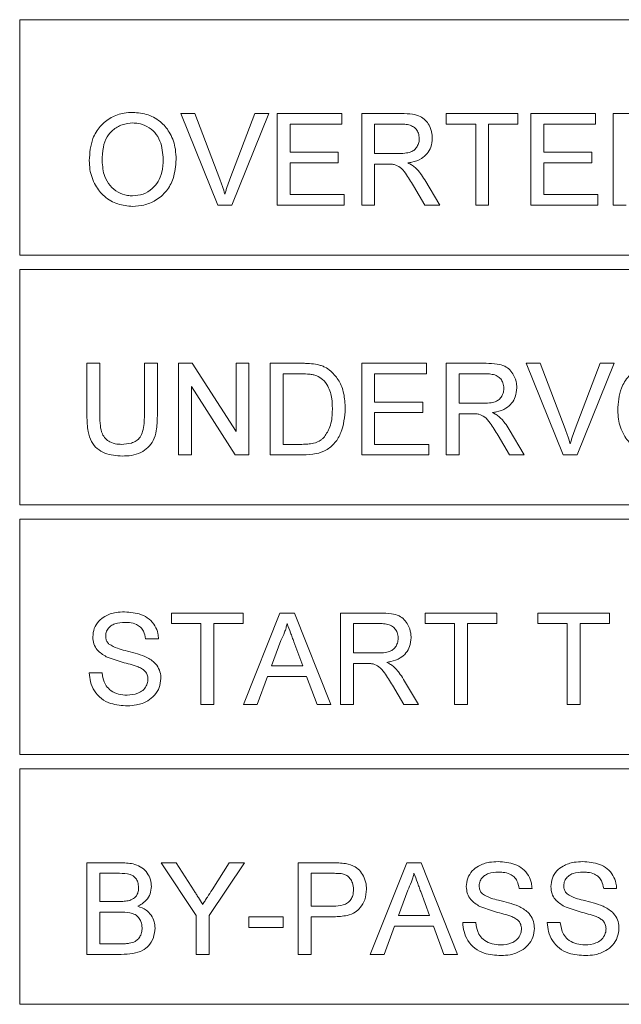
# Model space of a CAD drawing. Header units: inches. Extents: x 2954 to 6480, y 249 to 2776.
# Tile 23 of 105: x 3736 to 3744, y 1348 to 1362. Entities that reach past the tile are written whole.
import ezdxf

# ---------------------------------------------------------------- set-up
doc = ezdxf.new("R2010")
doc.units = ezdxf.units.IN
doc.header["$MEASUREMENT"] = 0
doc.layers.add('PWR_0300HP', color=7, linetype='Continuous')

# ---------------------------------------------------------------- blocks, each defined once
blk = doc.blocks.new('SSW07_FRAME 4')
at = {"lineweight": 9}
for p, q in [((43.2769, 19.5234), (36.7988, 19.5234)), ((36.7988, 19.5234), (36.7988, 18.8634)), ((37.2509, 19.2602), (37.2901, 19.2602)), ((37.3544, 19.0034), (37.2509, 19.2602)), ((37.2901, 19.2602), (37.36, 19.0761)), ((37.388, 19.0761), (37.4581, 19.2602)), ((37.4973, 19.2602), (37.3937, 19.0034)), ((37.4581, 19.2602), (37.4973, 19.2602)), ((37.5206, 19.2602), (37.7017, 19.2602)), ((37.5206, 19.0034), (37.5206, 19.2602)), ((37.7017, 19.2602), (37.7017, 19.2306)), ((37.7577, 19.2602), (37.8691, 19.2602)), ((37.7577, 19.0034), (37.7577, 19.2602)), ((37.9948, 19.2602), (38.1956, 19.2602)), ((37.9948, 19.2306), (37.9948, 19.2602)), ((38.1956, 19.2602), (38.1956, 19.2306)), ((38.2318, 19.2602), (38.4129, 19.2602)), ((38.2318, 19.0034), (38.2318, 19.2602)), ((38.4129, 19.2602), (38.4129, 19.2306)), ((38.4623, 19.2602), (38.5168, 19.2602)), ((38.4623, 19.0034), (38.4623, 19.2602)), ((37.5568, 19.2306), (37.5568, 19.1516)), ((37.7017, 19.2306), (37.5568, 19.2306)), ((37.7939, 19.2306), (37.7939, 19.1483)), ((37.8705, 19.2306), (37.7939, 19.2306)), ((38.0771, 19.2306), (37.9948, 19.2306)), ((38.0771, 19.0034), (38.0771, 19.2306)), ((38.1133, 19.2306), (38.1133, 19.0034)), ((38.1956, 19.2306), (38.1133, 19.2306)), ((38.2681, 19.2306), (38.2681, 19.1516)), ((38.4129, 19.2306), (38.2681, 19.2306)), ((37.5568, 19.1516), (37.6918, 19.1516)), ((37.6918, 19.1516), (37.6918, 19.1219)), ((37.7939, 19.1483), (37.8627, 19.1483)), ((38.2681, 19.1516), (38.4031, 19.1516)), ((38.4031, 19.1516), (38.4031, 19.1219)), ((37.5568, 19.1219), (37.5568, 19.033)), ((37.6918, 19.1219), (37.5568, 19.1219)), ((37.7939, 19.1186), (37.7939, 19.0034)), ((37.831, 19.1186), (37.7939, 19.1186)), ((38.2681, 19.1219), (38.2681, 19.033)), ((38.4031, 19.1219), (38.2681, 19.1219)), ((37.9342, 19.0743), (37.9763, 19.0034)), ((37.9348, 19.0034), (37.9028, 19.0576)), ((37.5568, 19.033), (37.7083, 19.033)), ((37.7083, 19.033), (37.7083, 19.0034)), ((38.2681, 19.033), (38.4195, 19.033)), ((38.4195, 19.033), (38.4195, 19.0034)), ((37.3937, 19.0034), (37.3544, 19.0034)), ((37.7083, 19.0034), (37.5206, 19.0034)), ((37.7939, 19.0034), (37.7577, 19.0034)), ((37.9763, 19.0034), (37.9348, 19.0034)), ((38.1133, 19.0034), (38.0771, 19.0034)), ((38.4195, 19.0034), (38.2318, 19.0034)), ((38.4986, 19.0034), (38.4623, 19.0034)), ((36.7988, 18.8634), (43.2769, 18.8634)), ((43.2769, 18.8234), (36.7988, 18.8234)), ((36.7988, 18.8234), (36.7988, 18.1634)), ((36.9872, 18.5602), (37.0234, 18.5602)), ((36.9872, 18.4125), (36.9872, 18.5602)), ((37.0234, 18.5602), (37.0234, 18.4142)), ((37.1485, 18.4142), (37.1485, 18.5602)), ((37.1485, 18.5602), (37.1848, 18.5602)), ((37.1848, 18.5602), (37.1848, 18.4125)), ((37.244, 18.5602), (37.2823, 18.5602)), ((37.244, 18.3034), (37.244, 18.5602)), ((37.2823, 18.5602), (37.4054, 18.3686)), ((37.4054, 18.5602), (37.4416, 18.5602)), ((37.4054, 18.3686), (37.4054, 18.5602)), ((37.4416, 18.5602), (37.4416, 18.3034)), ((37.5009, 18.5602), (37.5887, 18.5602)), ((37.5009, 18.3034), (37.5009, 18.5602)), ((37.7577, 18.5602), (37.9388, 18.5602)), ((37.7577, 18.3034), (37.7577, 18.5602)), ((37.9388, 18.5602), (37.9388, 18.5306)), ((37.9948, 18.5602), (38.1062, 18.5602)), ((37.9948, 18.3034), (37.9948, 18.5602)), ((38.3225, 18.3034), (38.2189, 18.5602)), ((38.2189, 18.5602), (38.2582, 18.5602)), ((38.2582, 18.5602), (38.3281, 18.3761)), ((38.3561, 18.3761), (38.4261, 18.5602)), ((38.4654, 18.5602), (38.3618, 18.3034)), ((38.4261, 18.5602), (38.4654, 18.5602)), ((37.5371, 18.5306), (37.5371, 18.333)), ((37.5891, 18.5306), (37.5371, 18.5306)), ((37.7939, 18.5306), (37.7939, 18.4516)), ((37.9388, 18.5306), (37.7939, 18.5306)), ((38.031, 18.5306), (38.031, 18.4483)), ((38.1075, 18.5306), (38.031, 18.5306)), ((37.2803, 18.495), (37.2803, 18.3034)), ((37.4033, 18.3034), (37.2803, 18.495)), ((37.7939, 18.4516), (37.9289, 18.4516)), ((37.9289, 18.4516), (37.9289, 18.4219)), ((38.031, 18.4483), (38.0998, 18.4483)), ((37.7939, 18.4219), (37.7939, 18.333)), ((37.9289, 18.4219), (37.7939, 18.4219)), ((38.031, 18.4186), (38.031, 18.3034)), ((38.0681, 18.4186), (38.031, 18.4186)), ((38.1719, 18.3034), (38.1399, 18.3576)), ((38.1712, 18.3743), (38.2134, 18.3034)), ((37.5371, 18.333), (37.59, 18.333)), ((37.7939, 18.333), (37.9454, 18.333)), ((37.9454, 18.333), (37.9454, 18.3034)), ((37.2803, 18.3034), (37.244, 18.3034)), ((37.4416, 18.3034), (37.4033, 18.3034)), ((37.5929, 18.3034), (37.5009, 18.3034)), ((37.9454, 18.3034), (37.7577, 18.3034)), ((38.031, 18.3034), (37.9948, 18.3034)), ((38.2134, 18.3034), (38.1719, 18.3034)), ((38.3618, 18.3034), (38.3225, 18.3034)), ((36.7988, 18.1634), (43.2769, 18.1634)), ((43.2769, 18.1234), (36.7988, 18.1234)), ((36.7988, 18.1234), (36.7988, 17.4634)), ((37.2243, 17.8602), (37.4251, 17.8602)), ((37.2243, 17.8306), (37.2243, 17.8602)), ((37.4251, 17.8602), (37.4251, 17.8306)), ((37.4262, 17.6034), (37.5282, 17.8602)), ((37.5282, 17.8602), (37.569, 17.8602)), ((37.569, 17.8602), (37.671, 17.6034)), ((37.6984, 17.8602), (37.8099, 17.8602)), ((37.6984, 17.6034), (37.6984, 17.8602)), ((37.9355, 17.8602), (38.1364, 17.8602)), ((37.9355, 17.8306), (37.9355, 17.8602)), ((38.1364, 17.8602), (38.1364, 17.8306)), ((38.2516, 17.8602), (38.4525, 17.8602)), ((38.2516, 17.8306), (38.2516, 17.8602)), ((38.4525, 17.8602), (38.4525, 17.8306)), ((37.3066, 17.8306), (37.2243, 17.8306)), ((37.3066, 17.6034), (37.3066, 17.8306)), ((37.3428, 17.8306), (37.3428, 17.6034)), ((37.4251, 17.8306), (37.3428, 17.8306)), ((37.7346, 17.8306), (37.7346, 17.7483)), ((37.8112, 17.8306), (37.7346, 17.8306)), ((38.0178, 17.8306), (37.9355, 17.8306)), ((38.0178, 17.6034), (38.0178, 17.8306)), ((38.054, 17.8306), (38.054, 17.6034)), ((38.1364, 17.8306), (38.054, 17.8306)), ((38.3339, 17.8306), (38.2516, 17.8306)), ((38.3339, 17.6034), (38.3339, 17.8306)), ((38.3701, 17.8306), (38.3701, 17.6034)), ((38.4525, 17.8306), (38.3701, 17.8306)), ((37.1881, 17.7878), (37.1518, 17.7878)), ((37.5311, 17.7832), (37.5048, 17.7121)), ((37.5924, 17.7121), (37.5675, 17.7796)), ((37.7346, 17.7483), (37.8034, 17.7483)), ((36.9938, 17.6923), (37.03, 17.6923)), ((37.5048, 17.7121), (37.5924, 17.7121)), ((37.7346, 17.7186), (37.7346, 17.6034)), ((37.7717, 17.7186), (37.7346, 17.7186)), ((37.4939, 17.6824), (37.4646, 17.6034)), ((37.6033, 17.6824), (37.4939, 17.6824)), ((37.6326, 17.6034), (37.6033, 17.6824)), ((37.8749, 17.6743), (37.917, 17.6034)), ((37.8755, 17.6034), (37.8435, 17.6576)), ((37.3428, 17.6034), (37.3066, 17.6034)), ((37.4646, 17.6034), (37.4262, 17.6034)), ((37.671, 17.6034), (37.6326, 17.6034)), ((37.7346, 17.6034), (37.6984, 17.6034)), ((37.917, 17.6034), (37.8755, 17.6034)), ((38.054, 17.6034), (38.0178, 17.6034)), ((38.3701, 17.6034), (38.3339, 17.6034)), ((36.7988, 17.4634), (43.2769, 17.4634)), ((43.2769, 17.4234), (36.7988, 17.4234)), ((36.7988, 17.4234), (36.7988, 16.7634)), ((36.9872, 17.1602), (37.0834, 17.1602)), ((36.9872, 16.9034), (36.9872, 17.1602)), ((37.195, 17.1602), (37.2379, 17.1602)), ((37.2938, 17.0122), (37.195, 17.1602)), ((37.2379, 17.1602), (37.2877, 17.0817)), ((37.4288, 17.1602), (37.33, 17.0122)), ((37.3381, 17.0847), (37.3859, 17.1602)), ((37.3859, 17.1602), (37.4288, 17.1602)), ((37.5799, 17.1602), (37.6742, 17.1602)), ((37.5799, 16.9034), (37.5799, 17.1602)), ((37.7818, 16.9034), (37.8838, 17.1602)), ((37.8838, 17.1602), (37.9246, 17.1602)), ((37.9246, 17.1602), (38.0266, 16.9034)), ((37.0234, 17.1306), (37.0234, 17.0516)), ((37.0723, 17.1306), (37.0234, 17.1306)), ((37.6161, 17.1306), (37.6161, 17.0384)), ((37.6774, 17.1306), (37.6161, 17.1306)), ((38.2351, 17.0878), (38.1989, 17.0878)), ((38.4722, 17.0878), (38.436, 17.0878)), ((37.8867, 17.0832), (37.8604, 17.0121)), ((37.9481, 17.0121), (37.9231, 17.0796)), ((37.0234, 17.0516), (37.0764, 17.0516)), ((37.6161, 17.0384), (37.6781, 17.0384)), ((37.0234, 17.0219), (37.0234, 16.933)), ((37.08, 17.0219), (37.0234, 17.0219)), ((37.2938, 16.9034), (37.2938, 17.0122)), ((37.33, 17.0122), (37.33, 16.9034)), ((37.4416, 17.0088), (37.5371, 17.0088)), ((37.4416, 16.9791), (37.4416, 17.0088)), ((37.5371, 17.0088), (37.5371, 16.9791)), ((37.6161, 17.0088), (37.6161, 16.9034)), ((37.679, 17.0088), (37.6161, 17.0088)), ((37.8604, 17.0121), (37.9481, 17.0121)), ((37.5371, 16.9791), (37.4416, 16.9791)), ((37.8495, 16.9824), (37.8203, 16.9034)), ((37.959, 16.9824), (37.8495, 16.9824)), ((37.9882, 16.9034), (37.959, 16.9824)), ((38.0409, 16.9923), (38.0771, 16.9923)), ((38.2779, 16.9923), (38.3142, 16.9923)), ((37.0234, 16.933), (37.0842, 16.933)), ((37.0836, 16.9034), (36.9872, 16.9034)), ((37.33, 16.9034), (37.2938, 16.9034)), ((37.6161, 16.9034), (37.5799, 16.9034)), ((37.8203, 16.9034), (37.7818, 16.9034)), ((38.0266, 16.9034), (37.9882, 16.9034)), ((36.7988, 16.7634), (43.2769, 16.7634))]:
    blk.add_line(p, q, dxfattribs=at)
for points, knots in [([(36.9938, 19.1284), (36.9953, 19.1497), (36.9978, 19.1843), (37.0231, 19.2258), (37.0539, 19.2509), (37.0868, 19.2622), (37.1076, 19.2632), (37.1158, 19.2635)], [0, 0, 0, 0, 0.30765, 0.501116, 0.694947, 0.880349, 1, 1, 1, 1]), ([(37.1158, 19.2635), (37.1304, 19.2622), (37.1598, 19.2596), (37.1972, 19.2371), (37.2238, 19.2028), (37.2359, 19.1659), (37.237, 19.141), (37.2374, 19.1314)], [0, 0, 0, 0, 0.217156, 0.435898, 0.627348, 0.857235, 1, 1, 1, 1]), ([(37.8691, 19.2602), (37.8795, 19.26), (37.8974, 19.2595), (37.9208, 19.2538), (37.9367, 19.2422), (37.9484, 19.2255), (37.9546, 19.2077), (37.9551, 19.1951), (37.9553, 19.191)], [0, 0, 0, 0, 0.2471743, 0.4230023, 0.5628153, 0.7020568, 0.9026562, 1, 1, 1, 1]), ([(37.116, 19.2339), (37.1058, 19.233), (37.0854, 19.2311), (37.0604, 19.2159), (37.0413, 19.194), (37.0314, 19.1637), (37.0305, 19.1406), (37.03, 19.128)], [0, 0, 0, 0, 0.196965, 0.395104, 0.550812, 0.755117, 1, 1, 1, 1]), ([(37.2012, 19.1317), (37.1998, 19.1493), (37.1977, 19.1764), (37.1786, 19.208), (37.1569, 19.2253), (37.1346, 19.233), (37.121, 19.2337), (37.116, 19.2339)], [0, 0, 0, 0, 0.3510375, 0.5373943, 0.724716, 0.8997479, 1, 1, 1, 1]), ([(37.919, 19.1902), (37.9186, 19.1953), (37.9178, 19.2047), (37.9107, 19.2167), (37.9002, 19.2256), (37.886, 19.23), (37.8758, 19.2304), (37.8705, 19.2306)], [0, 0, 0, 0, 0.213748, 0.391284, 0.569182, 0.777745, 1, 1, 1, 1]), ([(37.8627, 19.1483), (37.8697, 19.1485), (37.8818, 19.1487), (37.8976, 19.1528), (37.9084, 19.1603), (37.9151, 19.1703), (37.9186, 19.1806), (37.9189, 19.1875), (37.919, 19.1902)], [0, 0, 0, 0, 0.261044, 0.455075, 0.598886, 0.742711, 0.898476, 1, 1, 1, 1]), ([(37.9553, 19.191), (37.9546, 19.1826), (37.9533, 19.1672), (37.9418, 19.1474), (37.9236, 19.1317), (37.9039, 19.1248), (37.8908, 19.1226), (37.8871, 19.1219)], [0, 0, 0, 0, 0.232148, 0.428921, 0.625986, 0.895461, 1, 1, 1, 1]), ([(37.1156, 19.0001), (37.1013, 19.0013), (37.0726, 19.0038), (37.0354, 19.0258), (37.008, 19.0601), (36.9954, 19.0962), (36.9942, 19.1202), (36.9938, 19.1284)], [0, 0, 0, 0, 0.21615, 0.433715, 0.635106, 0.875238, 1, 1, 1, 1]), ([(37.03, 19.128), (37.0311, 19.1128), (37.0328, 19.0878), (37.0509, 19.0575), (37.0732, 19.0387), (37.0964, 19.0305), (37.1106, 19.0299), (37.1155, 19.0297)], [0, 0, 0, 0, 0.308297, 0.508099, 0.708107, 0.899775, 1, 1, 1, 1]), ([(37.1155, 19.0297), (37.1254, 19.0306), (37.1455, 19.0322), (37.1706, 19.0479), (37.1886, 19.0696), (37.1995, 19.0981), (37.2006, 19.1196), (37.2012, 19.1317)], [0, 0, 0, 0, 0.198686, 0.399629, 0.570596, 0.758869, 1, 1, 1, 1]), ([(37.2374, 19.1314), (37.2359, 19.1134), (37.2333, 19.082), (37.2118, 19.0418), (37.1823, 19.0163), (37.1486, 19.0024), (37.1262, 19.0008), (37.1156, 19.0001)], [0, 0, 0, 0, 0.26837, 0.466072, 0.665055, 0.841596, 1, 1, 1, 1]), ([(37.8489, 19.1175), (37.8474, 19.1177), (37.8444, 19.1182), (37.8385, 19.1186), (37.834, 19.1186), (37.831, 19.1186)], [0, 0, 0, 0, 0.250437, 0.500856, 1, 1, 1, 1]), ([(37.9028, 19.0576), (37.8992, 19.0636), (37.892, 19.0755), (37.8803, 19.0932), (37.8675, 19.1102), (37.8546, 19.1152), (37.8489, 19.1175)], [0, 0, 0, 0, 0.252556, 0.50518, 0.778899, 1, 1, 1, 1]), ([(37.8871, 19.1219), (37.8889, 19.1211), (37.8925, 19.1193), (37.8993, 19.1154), (37.904, 19.1117), (37.9071, 19.1093)], [0, 0, 0, 0, 0.2506401, 0.5014015, 1, 1, 1, 1]), ([(37.9071, 19.1093), (37.9097, 19.1067), (37.915, 19.1015), (37.9243, 19.09), (37.9302, 19.0806), (37.9342, 19.0743)], [0, 0, 0, 0, 0.2505, 0.501221, 1, 1, 1, 1]), ([(37.36, 19.0761), (37.3613, 19.0727), (37.3639, 19.0659), (37.3687, 19.0521), (37.3719, 19.0417), (37.3741, 19.0347)], [0, 0, 0, 0, 0.250034, 0.500111, 1, 1, 1, 1]), ([(37.3741, 19.0347), (37.3751, 19.0382), (37.3772, 19.0452), (37.3817, 19.0591), (37.3855, 19.0693), (37.388, 19.0761)], [0, 0, 0, 0, 0.2500742, 0.5001498, 1, 1, 1, 1]), ([(37.5887, 18.5602), (37.5925, 18.5602), (37.6001, 18.5601), (37.6153, 18.5596), (37.6266, 18.5578), (37.6341, 18.5565)], [0, 0, 0, 0, 0.250298, 0.500581, 1, 1, 1, 1]), ([(37.6341, 18.5565), (37.6375, 18.5556), (37.6443, 18.5538), (37.6573, 18.5486), (37.6658, 18.5423), (37.6714, 18.5382)], [0, 0, 0, 0, 0.2512157, 0.5029223, 1, 1, 1, 1]), ([(38.1062, 18.5602), (38.1166, 18.56), (38.1344, 18.5595), (38.1579, 18.5538), (38.1737, 18.5422), (38.1855, 18.5255), (38.1917, 18.5077), (38.1922, 18.4951), (38.1923, 18.491)], [0, 0, 0, 0, 0.247175, 0.423002, 0.562813, 0.702056, 0.902656, 1, 1, 1, 1]), ([(38.4755, 18.4284), (38.477, 18.4497), (38.4796, 18.4843), (38.5048, 18.5258), (38.5356, 18.5509), (38.5685, 18.5622), (38.5893, 18.5632), (38.5975, 18.5635)], [0, 0, 0, 0, 0.307668, 0.501137, 0.694973, 0.880364, 1, 1, 1, 1]), ([(37.6316, 18.5253), (37.6282, 18.5264), (37.6213, 18.5285), (37.607, 18.5303), (37.5963, 18.5305), (37.5891, 18.5306)], [0, 0, 0, 0, 0.251172, 0.5020235, 1, 1, 1, 1]), ([(37.6754, 18.4338), (37.6751, 18.4428), (37.6746, 18.4641), (37.6664, 18.4929), (37.65, 18.5151), (37.6372, 18.5222), (37.6316, 18.5253)], [0, 0, 0, 0, 0.251944, 0.594387, 0.822337, 1, 1, 1, 1]), ([(37.6714, 18.5382), (37.6798, 18.5293), (37.6964, 18.5116), (37.7093, 18.4741), (37.7108, 18.4477), (37.7116, 18.4332)], [0, 0, 0, 0, 0.312846, 0.624907, 1, 1, 1, 1]), ([(38.1561, 18.4902), (38.1557, 18.4953), (38.1549, 18.5047), (38.1477, 18.5167), (38.1373, 18.5255), (38.1231, 18.53), (38.1128, 18.5304), (38.1075, 18.5306)], [0, 0, 0, 0, 0.213745, 0.39128, 0.569185, 0.777736, 1, 1, 1, 1]), ([(38.0998, 18.4483), (38.1068, 18.4485), (38.1189, 18.4487), (38.1347, 18.4528), (38.1454, 18.4603), (38.1521, 18.4703), (38.1556, 18.4806), (38.156, 18.4875), (38.1561, 18.4902)], [0, 0, 0, 0, 0.261043, 0.455081, 0.598892, 0.742715, 0.898476, 1, 1, 1, 1]), ([(38.1923, 18.491), (38.1916, 18.4826), (38.1903, 18.4672), (38.1788, 18.4474), (38.1607, 18.4317), (38.141, 18.4248), (38.1279, 18.4226), (38.1242, 18.4219)], [0, 0, 0, 0, 0.232148, 0.428917, 0.625981, 0.895455, 1, 1, 1, 1]), ([(37.0866, 18.3001), (37.0698, 18.3012), (37.0446, 18.3028), (37.0153, 18.32), (36.9981, 18.3412), (36.9884, 18.3733), (36.9877, 18.3979), (36.9872, 18.4125)], [0, 0, 0, 0, 0.2865965, 0.4303226, 0.5746119, 0.7474834, 1, 1, 1, 1]), ([(37.0234, 18.4142), (37.0236, 18.4044), (37.0239, 18.3869), (37.0284, 18.3642), (37.0386, 18.3487), (37.0528, 18.3385), (37.0686, 18.3336), (37.0795, 18.3332), (37.0838, 18.333)], [0, 0, 0, 0, 0.251539, 0.449724, 0.584098, 0.718472, 0.891301, 1, 1, 1, 1]), ([(37.0838, 18.333), (37.0933, 18.3335), (37.1079, 18.3342), (37.126, 18.3421), (37.1378, 18.3532), (37.1476, 18.3779), (37.1481, 18.3989), (37.1485, 18.4142)], [0, 0, 0, 0, 0.2343271, 0.3576988, 0.481926, 0.6254401, 1, 1, 1, 1]), ([(37.1848, 18.4125), (37.1843, 18.3987), (37.1836, 18.3752), (37.1751, 18.3443), (37.1591, 18.3234), (37.138, 18.3087), (37.1129, 18.3011), (37.0951, 18.3004), (37.0866, 18.3001)], [0, 0, 0, 0, 0.240786, 0.408698, 0.55003, 0.690787, 0.850945, 1, 1, 1, 1]), ([(37.7116, 18.4332), (37.7097, 18.41), (37.7069, 18.3759), (37.684, 18.3365), (37.6596, 18.3155), (37.6276, 18.3049), (37.6054, 18.3039), (37.5929, 18.3034)], [0, 0, 0, 0, 0.34197, 0.504631, 0.668311, 0.812574, 1, 1, 1, 1]), ([(37.6507, 18.3512), (37.6566, 18.3596), (37.6707, 18.3797), (37.6749, 18.4097), (37.6753, 18.4288), (37.6754, 18.4338)], [0, 0, 0, 0, 0.3472178, 0.8295938, 1, 1, 1, 1]), ([(38.0859, 18.4175), (38.0845, 18.4177), (38.0815, 18.4182), (38.0755, 18.4186), (38.0711, 18.4186), (38.0681, 18.4186)], [0, 0, 0, 0, 0.250468, 0.500877, 1, 1, 1, 1]), ([(38.1399, 18.3576), (38.1363, 18.3636), (38.1291, 18.3755), (38.1173, 18.3932), (38.1046, 18.4102), (38.0917, 18.4152), (38.0859, 18.4175)], [0, 0, 0, 0, 0.252557, 0.505187, 0.778907, 1, 1, 1, 1]), ([(38.1242, 18.4219), (38.126, 18.4211), (38.1295, 18.4193), (38.1364, 18.4154), (38.1411, 18.4117), (38.1442, 18.4093)], [0, 0, 0, 0, 0.2506399, 0.5014013, 1, 1, 1, 1]), ([(38.1442, 18.4093), (38.1468, 18.4067), (38.1521, 18.4015), (38.1614, 18.39), (38.1673, 18.3806), (38.1712, 18.3743)], [0, 0, 0, 0, 0.250504, 0.501208, 1, 1, 1, 1]), ([(38.5973, 18.3001), (38.583, 18.3013), (38.5544, 18.3038), (38.5171, 18.3258), (38.4897, 18.3601), (38.4771, 18.3962), (38.4759, 18.4202), (38.4755, 18.4284)], [0, 0, 0, 0, 0.216129, 0.433669, 0.635044, 0.875185, 1, 1, 1, 1]), ([(38.3281, 18.3761), (38.3293, 18.3727), (38.3319, 18.3659), (38.3367, 18.3521), (38.34, 18.3417), (38.3422, 18.3347)], [0, 0, 0, 0, 0.250039, 0.500111, 1, 1, 1, 1]), ([(38.3422, 18.3347), (38.3432, 18.3382), (38.3453, 18.3452), (38.3497, 18.3591), (38.3536, 18.3693), (38.3561, 18.3761)], [0, 0, 0, 0, 0.250074, 0.50015, 1, 1, 1, 1]), ([(37.59, 18.333), (37.5955, 18.3331), (37.6064, 18.3333), (37.6247, 18.3359), (37.6404, 18.3419), (37.6484, 18.3491), (37.6507, 18.3512)], [0, 0, 0, 0, 0.2516965, 0.5039057, 0.8559894, 1, 1, 1, 1]), ([(37.0037, 17.7932), (37.0045, 17.8012), (37.0063, 17.8172), (37.0191, 17.8377), (37.0402, 17.8538), (37.0659, 17.8622), (37.0848, 17.8631), (37.0928, 17.8635)], [0, 0, 0, 0, 0.188179, 0.377361, 0.55188, 0.809804, 1, 1, 1, 1]), ([(37.0928, 17.8635), (37.1089, 17.8623), (37.1334, 17.8605), (37.1626, 17.8444), (37.1786, 17.8254), (37.1865, 17.8054), (37.1876, 17.7928), (37.1881, 17.7878)], [0, 0, 0, 0, 0.351135, 0.535261, 0.720684, 0.889451, 1, 1, 1, 1]), ([(37.8099, 17.8602), (37.8203, 17.86), (37.8381, 17.8595), (37.8616, 17.8538), (37.8774, 17.8422), (37.8891, 17.8255), (37.8953, 17.8077), (37.8958, 17.7951), (37.896, 17.791)], [0, 0, 0, 0, 0.247176, 0.423002, 0.562814, 0.702056, 0.902656, 1, 1, 1, 1]), ([(37.0943, 17.8339), (37.0846, 17.8335), (37.0706, 17.8329), (37.0542, 17.8246), (37.0452, 17.8152), (37.0404, 17.8048), (37.04, 17.798), (37.0399, 17.7956)], [0, 0, 0, 0, 0.383771, 0.555252, 0.72713, 0.900128, 1, 1, 1, 1]), ([(37.1518, 17.7878), (37.1505, 17.7952), (37.1483, 17.8072), (37.1381, 17.821), (37.1246, 17.8299), (37.1093, 17.8335), (37.0984, 17.8338), (37.0943, 17.8339)], [0, 0, 0, 0, 0.2703101, 0.4380154, 0.6061115, 0.8478757, 1, 1, 1, 1]), ([(37.5486, 17.8306), (37.5476, 17.8265), (37.5456, 17.8183), (37.5402, 17.8022), (37.5347, 17.7908), (37.5311, 17.7832)], [0, 0, 0, 0, 0.250343, 0.500863, 1, 1, 1, 1]), ([(37.5675, 17.7796), (37.5659, 17.7838), (37.5628, 17.7923), (37.5565, 17.8093), (37.5517, 17.8221), (37.5486, 17.8306)], [0, 0, 0, 0, 0.250033, 0.500036, 1, 1, 1, 1]), ([(37.8598, 17.7902), (37.8593, 17.7953), (37.8585, 17.8047), (37.8514, 17.8167), (37.8409, 17.8255), (37.8268, 17.83), (37.8165, 17.8304), (37.8112, 17.8306)], [0, 0, 0, 0, 0.213746, 0.39128, 0.569185, 0.777736, 1, 1, 1, 1]), ([(37.0416, 17.7377), (37.0324, 17.7433), (37.0178, 17.7523), (37.0055, 17.7735), (37.0043, 17.7865), (37.0037, 17.7932)], [0, 0, 0, 0, 0.449649, 0.716979, 1, 1, 1, 1]), ([(37.0399, 17.7956), (37.04, 17.7934), (37.0402, 17.7881), (37.0429, 17.7799), (37.0471, 17.7751), (37.0491, 17.7729)], [0, 0, 0, 0, 0.25311, 0.641616, 1, 1, 1, 1]), ([(37.8034, 17.7483), (37.8104, 17.7485), (37.8226, 17.7487), (37.8383, 17.7528), (37.8491, 17.7603), (37.8558, 17.7703), (37.8593, 17.7806), (37.8596, 17.7875), (37.8598, 17.7902)], [0, 0, 0, 0, 0.261051, 0.455079, 0.598878, 0.742716, 0.898476, 1, 1, 1, 1]), ([(37.896, 17.791), (37.8953, 17.7826), (37.894, 17.7672), (37.8825, 17.7474), (37.8643, 17.7317), (37.8447, 17.7248), (37.8315, 17.7226), (37.8279, 17.7219)], [0, 0, 0, 0, 0.232148, 0.428921, 0.625986, 0.895461, 1, 1, 1, 1]), ([(37.0491, 17.7729), (37.0568, 17.7686), (37.0712, 17.7607), (37.0965, 17.7546), (37.1227, 17.7483), (37.1409, 17.7417), (37.1501, 17.7384)], [0, 0, 0, 0, 0.246116, 0.456412, 0.727744, 1, 1, 1, 1]), ([(37.131, 17.7092), (37.1236, 17.7117), (37.1087, 17.7167), (37.0782, 17.7241), (37.0562, 17.7322), (37.0416, 17.7377)], [0, 0, 0, 0, 0.251164, 0.501553, 1, 1, 1, 1]), ([(37.1501, 17.7384), (37.1594, 17.7335), (37.1749, 17.7253), (37.1893, 17.7053), (37.1942, 17.6891), (37.1945, 17.6793), (37.1946, 17.6763)], [0, 0, 0, 0, 0.385153, 0.637855, 0.890585, 1, 1, 1, 1]), ([(37.8279, 17.7219), (37.8296, 17.7211), (37.8332, 17.7193), (37.84, 17.7154), (37.8447, 17.7117), (37.8478, 17.7093)], [0, 0, 0, 0, 0.250619, 0.501414, 1, 1, 1, 1]), ([(37.1014, 17.6001), (37.0852, 17.601), (37.0592, 17.6025), (37.0268, 17.6191), (37.0074, 17.6408), (36.9961, 17.6663), (36.9945, 17.6839), (36.9938, 17.6923)], [0, 0, 0, 0, 0.301872, 0.485064, 0.669193, 0.841143, 1, 1, 1, 1]), ([(37.03, 17.6923), (37.0318, 17.681), (37.0347, 17.6636), (37.0512, 17.6439), (37.0704, 17.6336), (37.0878, 17.6301), (37.0976, 17.6298), (37.0998, 17.6297)], [0, 0, 0, 0, 0.321828, 0.497089, 0.716249, 0.938265, 1, 1, 1, 1]), ([(37.1584, 17.6746), (37.158, 17.6789), (37.1573, 17.6867), (37.1514, 17.6966), (37.1424, 17.704), (37.1352, 17.7073), (37.131, 17.7092)], [0, 0, 0, 0, 0.2714904, 0.4924111, 0.7130468, 1, 1, 1, 1]), ([(37.7896, 17.7175), (37.7881, 17.7177), (37.7852, 17.7182), (37.7792, 17.7186), (37.7747, 17.7186), (37.7717, 17.7186)], [0, 0, 0, 0, 0.250437, 0.500897, 1, 1, 1, 1]), ([(37.8435, 17.6576), (37.8399, 17.6636), (37.8327, 17.6755), (37.821, 17.6932), (37.8082, 17.7102), (37.7954, 17.7152), (37.7896, 17.7175)], [0, 0, 0, 0, 0.252556, 0.505185, 0.778899, 1, 1, 1, 1]), ([(37.8478, 17.7093), (37.8505, 17.7067), (37.8558, 17.7015), (37.8651, 17.69), (37.871, 17.6806), (37.8749, 17.6743)], [0, 0, 0, 0, 0.250504, 0.501218, 1, 1, 1, 1]), ([(37.0998, 17.6297), (37.1102, 17.6306), (37.1259, 17.632), (37.1445, 17.6427), (37.1541, 17.6549), (37.1581, 17.6663), (37.1583, 17.6727), (37.1584, 17.6746)], [0, 0, 0, 0, 0.3771102, 0.5695774, 0.764032, 0.933319, 1, 1, 1, 1]), ([(37.1946, 17.6763), (37.1937, 17.6678), (37.1918, 17.6507), (37.178, 17.6288), (37.1559, 17.6113), (37.1293, 17.6015), (37.1097, 17.6005), (37.1014, 17.6001)], [0, 0, 0, 0, 0.189786, 0.380441, 0.562359, 0.81247, 1, 1, 1, 1]), ([(37.0834, 17.1602), (37.0964, 17.1597), (37.1167, 17.1589), (37.1421, 17.1474), (37.1569, 17.1319), (37.1664, 17.1134), (37.1677, 17.1001), (37.1683, 17.0937)], [0, 0, 0, 0, 0.320458, 0.496227, 0.672673, 0.841342, 1, 1, 1, 1]), ([(37.6742, 17.1602), (37.6774, 17.1602), (37.6838, 17.1602), (37.6965, 17.1598), (37.706, 17.1586), (37.7123, 17.1578)], [0, 0, 0, 0, 0.250306, 0.500675, 1, 1, 1, 1]), ([(37.7123, 17.1578), (37.7217, 17.1555), (37.7377, 17.1516), (37.7553, 17.136), (37.766, 17.1175), (37.7705, 17.1002), (37.7708, 17.0894), (37.7709, 17.0864)], [0, 0, 0, 0, 0.28189, 0.480484, 0.677999, 0.912, 1, 1, 1, 1]), ([(38.0507, 17.0932), (38.0516, 17.1012), (38.0534, 17.1172), (38.0662, 17.1377), (38.0873, 17.1538), (38.113, 17.1622), (38.1319, 17.1631), (38.1399, 17.1635)], [0, 0, 0, 0, 0.188218, 0.377446, 0.551975, 0.809908, 1, 1, 1, 1]), ([(38.1399, 17.1635), (38.156, 17.1623), (38.1805, 17.1605), (38.2097, 17.1444), (38.2257, 17.1254), (38.2336, 17.1054), (38.2347, 17.0928), (38.2351, 17.0878)], [0, 0, 0, 0, 0.351158, 0.535278, 0.720691, 0.889477, 1, 1, 1, 1]), ([(38.2878, 17.0932), (38.2887, 17.1012), (38.2904, 17.1172), (38.3033, 17.1377), (38.3244, 17.1538), (38.35, 17.1622), (38.369, 17.1631), (38.377, 17.1635)], [0, 0, 0, 0, 0.188217, 0.377432, 0.551964, 0.809899, 1, 1, 1, 1]), ([(38.377, 17.1635), (38.393, 17.1623), (38.4175, 17.1605), (38.4468, 17.1444), (38.4628, 17.1254), (38.4707, 17.1054), (38.4718, 17.0928), (38.4722, 17.0878)], [0, 0, 0, 0, 0.351156, 0.535276, 0.720695, 0.889478, 1, 1, 1, 1]), ([(37.1321, 17.0905), (37.1317, 17.0956), (37.131, 17.1048), (37.1252, 17.1161), (37.1175, 17.1237), (37.102, 17.1304), (37.0863, 17.1305), (37.0743, 17.1306), (37.0723, 17.1306)], [0, 0, 0, 0, 0.184689, 0.328371, 0.44762, 0.566782, 0.930288, 1, 1, 1, 1]), ([(37.707, 17.1283), (37.7046, 17.1288), (37.6997, 17.1298), (37.6898, 17.1305), (37.6824, 17.1305), (37.6774, 17.1306)], [0, 0, 0, 0, 0.250681, 0.501091, 1, 1, 1, 1]), ([(37.7346, 17.0854), (37.7342, 17.0917), (37.7333, 17.1028), (37.7257, 17.116), (37.7169, 17.1246), (37.7101, 17.1272), (37.707, 17.1283)], [0, 0, 0, 0, 0.342399, 0.602985, 0.821507, 1, 1, 1, 1]), ([(37.9042, 17.1306), (37.9032, 17.1265), (37.9012, 17.1183), (37.8958, 17.1022), (37.8903, 17.0908), (37.8867, 17.0832)], [0, 0, 0, 0, 0.250346, 0.50086, 1, 1, 1, 1]), ([(37.9231, 17.0796), (37.9215, 17.0838), (37.9184, 17.0923), (37.9121, 17.1093), (37.9074, 17.1221), (37.9042, 17.1306)], [0, 0, 0, 0, 0.250009, 0.500038, 1, 1, 1, 1]), ([(38.1413, 17.1339), (38.1317, 17.1335), (38.1177, 17.1329), (38.1012, 17.1246), (38.0923, 17.1152), (38.0875, 17.1048), (38.0871, 17.098), (38.087, 17.0956)], [0, 0, 0, 0, 0.383806, 0.555292, 0.727161, 0.90018, 1, 1, 1, 1]), ([(38.1989, 17.0878), (38.1976, 17.0952), (38.1954, 17.1072), (38.1852, 17.121), (38.1717, 17.1299), (38.1563, 17.1335), (38.1455, 17.1338), (38.1413, 17.1339)], [0, 0, 0, 0, 0.2703271, 0.4380375, 0.6061395, 0.8478758, 1, 1, 1, 1]), ([(38.3784, 17.1339), (38.3688, 17.1335), (38.3548, 17.1329), (38.3383, 17.1246), (38.3293, 17.1152), (38.3246, 17.1048), (38.3242, 17.098), (38.324, 17.0956)], [0, 0, 0, 0, 0.383807, 0.555284, 0.727144, 0.900161, 1, 1, 1, 1]), ([(38.436, 17.0878), (38.4346, 17.0952), (38.4325, 17.1072), (38.4223, 17.121), (38.4088, 17.1299), (38.3934, 17.1335), (38.3826, 17.1338), (38.3784, 17.1339)], [0, 0, 0, 0, 0.270323, 0.438033, 0.606144, 0.847883, 1, 1, 1, 1]), ([(37.1072, 17.0546), (37.112, 17.0566), (37.1201, 17.06), (37.1278, 17.0697), (37.1316, 17.0798), (37.1319, 17.0869), (37.1321, 17.0905)], [0, 0, 0, 0, 0.326974, 0.548854, 0.769838, 1, 1, 1, 1]), ([(37.1683, 17.0937), (37.1675, 17.0867), (37.1659, 17.0726), (37.1544, 17.0547), (37.1412, 17.0442), (37.1325, 17.0398), (37.1298, 17.0384)], [0, 0, 0, 0, 0.29467, 0.590908, 0.868267, 1, 1, 1, 1]), ([(37.3119, 17.0435), (37.3141, 17.0469), (37.3185, 17.0538), (37.3271, 17.0675), (37.3337, 17.0778), (37.3381, 17.0847)], [0, 0, 0, 0, 0.2500018, 0.4999953, 1, 1, 1, 1]), ([(37.6781, 17.0384), (37.6873, 17.0388), (37.7011, 17.0394), (37.7182, 17.0467), (37.7275, 17.0564), (37.7337, 17.0697), (37.7343, 17.0796), (37.7346, 17.0854)], [0, 0, 0, 0, 0.327406, 0.487941, 0.650037, 0.793911, 1, 1, 1, 1]), ([(37.7709, 17.0864), (37.77, 17.0762), (37.7684, 17.0576), (37.7558, 17.0353), (37.7388, 17.0196), (37.7126, 17.0102), (37.6918, 17.0093), (37.679, 17.0088)], [0, 0, 0, 0, 0.221434, 0.404819, 0.544663, 0.721726, 1, 1, 1, 1]), ([(38.0887, 17.0377), (38.0795, 17.0433), (38.0648, 17.0523), (38.0526, 17.0735), (38.0514, 17.0865), (38.0507, 17.0932)], [0, 0, 0, 0, 0.4496802, 0.7170331, 1, 1, 1, 1]), ([(38.087, 17.0956), (38.0871, 17.0934), (38.0873, 17.0881), (38.09, 17.0799), (38.0942, 17.0751), (38.0962, 17.0729)], [0, 0, 0, 0, 0.253121, 0.641689, 1, 1, 1, 1]), ([(38.3257, 17.0377), (38.3166, 17.0433), (38.3019, 17.0523), (38.2897, 17.0735), (38.2885, 17.0865), (38.2878, 17.0932)], [0, 0, 0, 0, 0.449678, 0.717032, 1, 1, 1, 1]), ([(38.324, 17.0956), (38.3241, 17.0934), (38.3244, 17.0881), (38.3271, 17.0799), (38.3313, 17.0751), (38.3333, 17.0729)], [0, 0, 0, 0, 0.253118, 0.641626, 1, 1, 1, 1]), ([(37.2877, 17.0817), (37.2897, 17.0785), (37.2938, 17.0722), (37.3018, 17.0594), (37.3079, 17.0499), (37.3119, 17.0435)], [0, 0, 0, 0, 0.2500085, 0.5000226, 1, 1, 1, 1]), ([(38.0962, 17.0729), (38.1039, 17.0686), (38.1182, 17.0607), (38.1436, 17.0546), (38.1698, 17.0483), (38.188, 17.0417), (38.1972, 17.0384)], [0, 0, 0, 0, 0.246147, 0.456447, 0.727761, 1, 1, 1, 1]), ([(38.3333, 17.0729), (38.341, 17.0686), (38.3553, 17.0607), (38.3807, 17.0546), (38.4068, 17.0483), (38.4251, 17.0417), (38.4342, 17.0384)], [0, 0, 0, 0, 0.246141, 0.456443, 0.727758, 1, 1, 1, 1]), ([(37.0764, 17.0516), (37.079, 17.0516), (37.0841, 17.0517), (37.0945, 17.052), (37.1021, 17.0536), (37.1072, 17.0546)], [0, 0, 0, 0, 0.250528, 0.501094, 1, 1, 1, 1]), ([(37.1298, 17.0384), (37.1379, 17.0354), (37.1524, 17.03), (37.1681, 17.0139), (37.1769, 16.9959), (37.1778, 16.9831), (37.1782, 16.977)], [0, 0, 0, 0, 0.303761, 0.544077, 0.78441, 1, 1, 1, 1]), ([(38.1781, 17.0092), (38.1707, 17.0117), (38.1558, 17.0167), (38.1253, 17.0241), (38.1033, 17.0322), (38.0887, 17.0377)], [0, 0, 0, 0, 0.251193, 0.501614, 1, 1, 1, 1]), ([(38.1972, 17.0384), (38.2065, 17.0335), (38.222, 17.0253), (38.2364, 17.0053), (38.2413, 16.989), (38.2416, 16.9793), (38.2417, 16.9763)], [0, 0, 0, 0, 0.385166, 0.637884, 0.890635, 1, 1, 1, 1]), ([(38.4152, 17.0092), (38.4078, 17.0117), (38.3929, 17.0167), (38.3624, 17.0241), (38.3404, 17.0322), (38.3257, 17.0377)], [0, 0, 0, 0, 0.251192, 0.501611, 1, 1, 1, 1]), ([(38.4342, 17.0384), (38.4436, 17.0335), (38.4591, 17.0253), (38.4735, 17.0053), (38.4784, 16.989), (38.4787, 16.9793), (38.4788, 16.9763)], [0, 0, 0, 0, 0.385167, 0.637868, 0.890619, 1, 1, 1, 1]), ([(37.142, 16.9775), (37.1414, 16.9836), (37.1405, 16.9941), (37.1327, 17.0071), (37.1219, 17.016), (37.1037, 17.0215), (37.0893, 17.0218), (37.08, 17.0219)], [0, 0, 0, 0, 0.209437, 0.357675, 0.506547, 0.68131, 1, 1, 1, 1]), ([(38.2055, 16.9746), (38.2051, 16.9789), (38.2044, 16.9867), (38.1984, 16.9966), (38.1895, 17.004), (38.1822, 17.0073), (38.1781, 17.0092)], [0, 0, 0, 0, 0.271539, 0.492438, 0.713085, 1, 1, 1, 1]), ([(38.4426, 16.9746), (38.4422, 16.9789), (38.4414, 16.9867), (38.4355, 16.9966), (38.4266, 17.004), (38.4193, 17.0073), (38.4152, 17.0092)], [0, 0, 0, 0, 0.271534, 0.492434, 0.713081, 1, 1, 1, 1]), ([(37.1782, 16.977), (37.1773, 16.9679), (37.1754, 16.9498), (37.1623, 16.9277), (37.1417, 16.9121), (37.115, 16.9044), (37.0945, 16.9038), (37.0836, 16.9034)], [0, 0, 0, 0, 0.1989619, 0.398974, 0.5472307, 0.7597228, 1, 1, 1, 1]), ([(37.1061, 16.9343), (37.1117, 16.9356), (37.1212, 16.938), (37.1321, 16.9469), (37.1389, 16.958), (37.1417, 16.9687), (37.1419, 16.9754), (37.142, 16.9775)], [0, 0, 0, 0, 0.27536, 0.472738, 0.66925, 0.900132, 1, 1, 1, 1]), ([(38.1484, 16.9001), (38.1323, 16.901), (38.1063, 16.9025), (38.0739, 16.9191), (38.0545, 16.9408), (38.0432, 16.9663), (38.0416, 16.9839), (38.0409, 16.9923)], [0, 0, 0, 0, 0.301902, 0.485078, 0.669193, 0.841131, 1, 1, 1, 1]), ([(38.0771, 16.9923), (38.0789, 16.981), (38.0818, 16.9636), (38.0983, 16.9439), (38.1175, 16.9336), (38.1349, 16.9301), (38.1447, 16.9298), (38.1469, 16.9297)], [0, 0, 0, 0, 0.321894, 0.497166, 0.716336, 0.93834, 1, 1, 1, 1]), ([(38.1469, 16.9297), (38.1573, 16.9306), (38.173, 16.932), (38.1915, 16.9427), (38.2012, 16.9549), (38.2051, 16.9663), (38.2054, 16.9727), (38.2055, 16.9746)], [0, 0, 0, 0, 0.377141, 0.56959, 0.764053, 0.933333, 1, 1, 1, 1]), ([(38.2417, 16.9763), (38.2408, 16.9678), (38.2389, 16.9507), (38.225, 16.9287), (38.203, 16.9113), (38.1764, 16.9015), (38.1568, 16.9005), (38.1484, 16.9001)], [0, 0, 0, 0, 0.189811, 0.380501, 0.562422, 0.812525, 1, 1, 1, 1]), ([(38.3855, 16.9001), (38.3693, 16.901), (38.3433, 16.9025), (38.311, 16.9191), (38.2916, 16.9408), (38.2802, 16.9663), (38.2787, 16.9839), (38.2779, 16.9923)], [0, 0, 0, 0, 0.301896, 0.485073, 0.669188, 0.841132, 1, 1, 1, 1]), ([(38.3142, 16.9923), (38.316, 16.981), (38.3189, 16.9636), (38.3353, 16.9439), (38.3546, 16.9336), (38.3719, 16.9301), (38.3818, 16.9298), (38.3839, 16.9297)], [0, 0, 0, 0, 0.321892, 0.497153, 0.716326, 0.938332, 1, 1, 1, 1]), ([(38.3839, 16.9297), (38.3943, 16.9306), (38.4101, 16.932), (38.4286, 16.9427), (38.4382, 16.9549), (38.4422, 16.9663), (38.4425, 16.9727), (38.4426, 16.9746)], [0, 0, 0, 0, 0.377142, 0.569592, 0.764059, 0.933334, 1, 1, 1, 1]), ([(38.4788, 16.9763), (38.4779, 16.9678), (38.476, 16.9507), (38.4621, 16.9287), (38.4401, 16.9113), (38.4135, 16.9015), (38.3939, 16.9005), (38.3855, 16.9001)], [0, 0, 0, 0, 0.189808, 0.380484, 0.562411, 0.812512, 1, 1, 1, 1]), ([(37.0842, 16.933), (37.086, 16.933), (37.0897, 16.933), (37.097, 16.9332), (37.1025, 16.9339), (37.1061, 16.9343)], [0, 0, 0, 0, 0.250414, 0.500853, 1, 1, 1, 1])]:
    blk.add_open_spline(points, degree=3, knots=knots, dxfattribs=at)

msp = doc.modelspace()

# ---------------------------------------------------------------- block references
at = {"layer": 'PWR_0300HP', "xscale": 5, "yscale": 5, "zscale": 5}
msp.add_blockref('SSW07_FRAME 4', (3551.769, 1264.246), dxfattribs=at)

doc.saveas('drawing.dxf')
